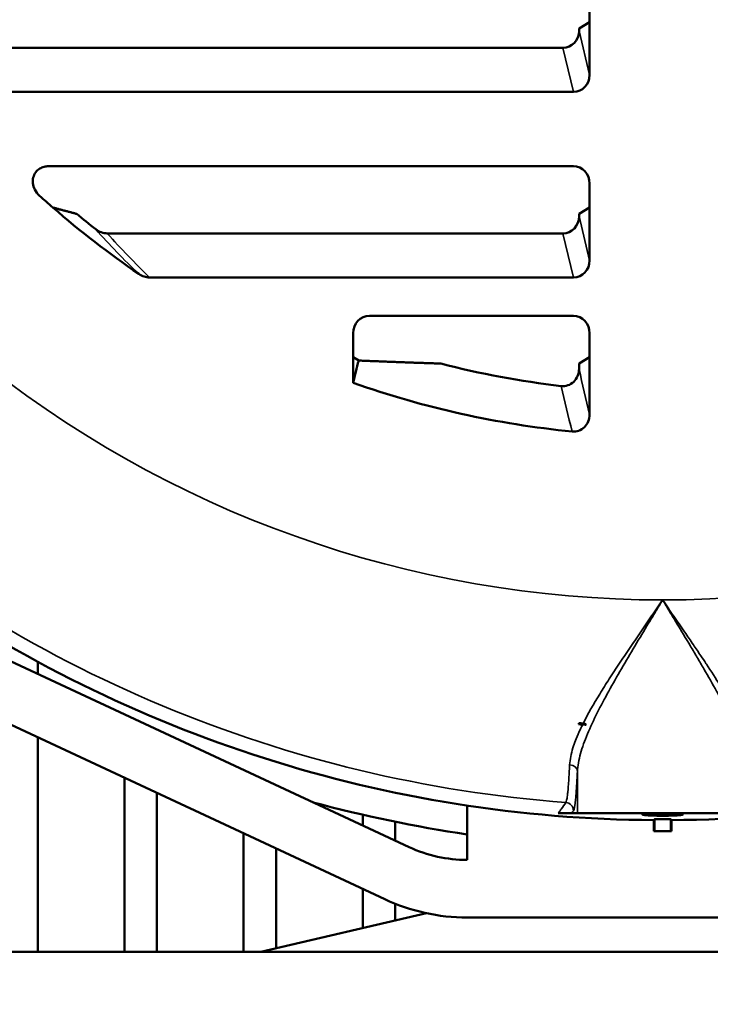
# Model space of a CAD drawing. Header units: inches. Extents: x 1 to 237, y 4 to 150.
# Tile 55 of 166: x 55.99 to 58.5, y 110.74 to 114.31. Entities that reach past the tile are written whole.
import ezdxf

# ---------------------------------------------------------------- set-up
doc = ezdxf.new("R2010")
doc.units = ezdxf.units.IN
doc.header["$LTSCALE"] = 7
doc.header["$MEASUREMENT"] = 0
for name, color, linetype, lineweight in [('Dimension (ANSI)', 7, 'Continuous', 25), ('Visible (ANSI)', 7, 'Continuous', 50), ('Visible Narrow (ANSI)', 7, 'Continuous', 35)]:
    doc.layers.add(name, color=color, linetype=linetype, lineweight=lineweight)
doc.styles.add('Dimension Text', font='tahoma.ttf')
doc.dimstyles.new('Dual Dimension', dxfattribs={"dimscale": 7, "dimtxt": 0.12, "dimasz": 0.098425, "dimexe": 0.125, "dimexo": 0.0625, "dimgap": 0.031496, "dimtad": 0, "dimtih": 1, "dimtoh": 1, "dimrnd": 1e-08, "dimzin": 4, "dimdsep": 46, "dimtxsty": 'Dimension Text', "dimcen": 0.09, "dimdle": 0.393701, "dimclrd": 256, "dimclre": 256, "dimclrt": 256, "dimadec": 0, "dimazin": 1, "dimtfac": 1, "dimtofl": 0, "dimtmove": 0, "dimatfit": 3, "dimfxl": 1, "dimtolj": 1, "dimtzin": 4, "dimlwd": -1, "dimlwe": -1, "dimarcsym": 0})

# ---------------------------------------------------------------- blocks, each defined once
blk = doc.blocks.new('*D9')
at = {"layer": 'Defpoints', "color": 0, "transparency": 16777216}
for p in [(66.3071, 137.1022), (66.3071, 126.7502), (31.7642, 110.5335)]:
    blk.add_point(p, dxfattribs=at)
at = {"layer": 'Dimension (ANSI)', "transparency": 16777216}
for p, q in [((31.7642, 110.971), (31.7642, 137.9772)), ((66.3071, 127.1877), (66.3071, 137.9772)), ((32.4532, 137.1022), (45.1175, 137.1022)), ((65.6181, 137.1022), (52.9538, 137.1022))]:
    blk.add_line(p, q, dxfattribs=at)
for points in [[(32.4532, 137.217), (32.4532, 136.9874), (31.7642, 137.1022)], [(65.6181, 137.217), (65.6181, 136.9874), (66.3071, 137.1022)]]:
    blk.add_solid(points, dxfattribs=at)
at = {"layer": 'Dimension (ANSI)', "transparency": 16777216, "insert": (49.0356, 137.1022), "char_height": 0.84, "attachment_point": 5, "style": 'Dimension Text'}
blk.add_mtext('\\A1;{\\H3.0x;(}\\S34.54^ 877.4 mm;{\\H3.0x;)}', dxfattribs=at)

msp = doc.modelspace()

# ---------------------------------------------------------------- linework, layer by layer
at = {"layer": 'Visible (ANSI)'}
for p, q in [((58.0571, 114.3062), (58.0571, 114.3935)), ((58.0571, 114.3062), (58.0186, 114.2831)), ((58.0186, 114.2743), (58.0186, 114.2831)), ((58.0571, 114.1141), (58.0571, 114.3062)), ((55.6574, 114.2123), (57.9602, 114.2123)), ((55.7302, 114.0522), (57.9987, 114.0522)), ((57.9981, 113.7822), (56.0896, 113.7822)), ((58.0571, 113.6322), (58.0571, 113.7195)), ((58.0571, 113.6322), (58.0186, 113.6091)), ((58.0186, 113.6003), (58.0186, 113.6091)), ((58.0571, 113.4401), (58.0571, 113.6322)), ((56.3036, 113.5383), (57.9602, 113.5383)), ((56.4578, 113.3782), (57.9987, 113.3782)), ((57.9981, 113.2382), (57.2566, 113.2382)), ((57.1976, 113.1755), (57.1976, 113.0882)), ((58.0571, 113.0882), (58.0571, 113.1755)), ((57.2176, 113.0762), (57.1976, 113.0882)), ((57.1976, 113.0882), (57.1976, 112.9952)), ((58.0571, 113.0882), (58.0186, 113.0651)), ((58.0186, 113.0453), (58.0186, 113.0651)), ((58.0571, 112.8801), (58.0571, 113.0882)), ((55.8078, 112.0509), (57.4006, 111.3082)), ((56.0512, 111.9374), (56.0512, 111.9812)), ((57.3121, 111.1186), (55.7194, 111.8613)), ((58.0726, 111.8285), (58.0726, 111.8285)), ((58.0178, 111.7545), (58.0177, 111.7543)), ((58.0178, 111.7545), (58.0178, 111.7584)), ((58.0339, 111.7575), (58.0339, 111.7575)), ((56.0512, 110.9272), (56.0512, 111.7066)), ((56.3662, 111.5597), (56.3662, 110.9272)), ((56.4843, 111.5046), (56.4843, 110.9272)), ((57.6119, 111.4591), (57.6119, 111.2614)), ((57.2323, 111.4257), (57.2323, 111.3867)), ((57.992, 111.4312), (57.9434, 111.4312)), ((57.992, 111.4312), (58.0128, 111.4312)), ((58.6324, 111.4312), (58.0128, 111.4312)), ((57.3504, 111.4001), (57.3504, 111.3316)), ((58.2905, 111.406), (58.2905, 111.3662)), ((58.2926, 111.4091), (58.2926, 111.3662)), ((58.3526, 111.4091), (58.3526, 111.3662)), ((58.3547, 111.3662), (58.3547, 111.406)), ((56.7992, 111.3578), (56.7992, 110.9272)), ((58.2926, 111.3662), (58.2905, 111.3662)), ((58.3526, 111.3662), (58.2926, 111.3662)), ((58.3547, 111.3662), (58.3526, 111.3662)), ((56.9173, 111.3027), (56.9173, 110.9401)), ((57.2323, 111.1558), (57.2323, 111.0136)), ((57.3504, 111.1021), (57.3504, 111.0411)), ((57.4643, 111.0677), (56.8618, 110.9272)), ((59.0334, 111.0522), (57.6119, 111.0522)), ((31.7642, 110.9272), (65.3862, 110.9272))]:
    msp.add_line(p, q, dxfattribs=at)
for centre, radius, start, end in [((58.3226, 116.1772), 3.375, 227.8484, 228.9445), ((58.3226, 116.1772), 3.375, 228.9445, 235.6494), ((58.3226, 116.1772), 3.3365, 230.3257, 231.8527), ((58.3226, 116.1772), 3.2149, 255.4721, 263.4109), ((58.3226, 116.1772), 3.375, 250.5288, 264.3984), ((58.3226, 116.1772), 4.7713, 235.0722, 269.6146), ((58.3226, 116.1772), 4.7713, 270.3854, 304.9278), ((58.3226, 116.1772), 4.4333, 266.056, 266.2392), ((58.3226, 116.1772), 4.4292, 266.0538, 266.2615), ((58.3226, 116.1772), 4.4332, 266.0573, 266.4083), ((58.3226, 116.1772), 4.875, 254.897, 261.6166), ((58.3226, 116.1772), 4.7681, 269.6395, 270.3605), ((57.6119, 111.7614), 0.5, 245, 270), ((57.6119, 111.7614), 0.7092, 245, 270)]:
    msp.add_arc(centre, radius, start, end, dxfattribs=at)
for centre, major_axis, ratio, start_param, end_param in [((57.9584, 114.2762), (-0.015, 0.0623), 0.936533, 2.920167, 4.461149), ((57.9969, 114.116), (-0.015, 0.0623), 0.936533, 2.920167, 4.461149), ((57.997, 113.7183), (0.0091, 0.0633), 0.938555, 4.864618, 6.417513), ((57.9584, 113.6022), (-0.015, 0.0623), 0.936533, 2.920167, 4.461149), ((57.9969, 113.442), (-0.015, 0.0623), 0.936533, 2.920167, 4.461149), ((57.2577, 113.1743), (-0.0091, 0.0633), 0.938555, 6.148857, 7.701753), ((57.997, 113.1743), (0.0091, 0.0633), 0.938555, 4.864618, 6.417513), ((57.9584, 113.0473), (-0.0146, 0.0627), 0.932734, 2.819657, 4.468122), ((57.9969, 112.8821), (-0.0146, 0.0626), 0.933406, 2.834539, 4.466923), ((57.9971, 112.2174), (0, 0.7498), 0.034826, 4.046687, 4.053649), ((58.0412, 111.7552), (0.0334, -0.0015), 0.069838, 4.430484, 4.825751), ((58.0164, 111.7058), (0.0243, 0.0498), 0.560317, 6.119674, 6.508497)]:
    msp.add_ellipse(centre, major_axis=major_axis, ratio=ratio, start_param=start_param, end_param=end_param, dxfattribs=at)
for points, knots in [([(56.0577, 113.675), (56.0506, 113.6814), (56.0447, 113.689), (56.0368, 113.7046), (56.0343, 113.7124), (56.0325, 113.7275), (56.0328, 113.7347), (56.0363, 113.7485), (56.0393, 113.7549), (56.0474, 113.7657), (56.0523, 113.7701), (56.0628, 113.7766), (56.0682, 113.7788), (56.079, 113.7815), (56.0843, 113.7822), (56.0896, 113.7822)], [-0.376306, -0.376306, -0.376306, -0.376306, -0.3042794, -0.3042794, -0.2430308, -0.2430308, -0.188153, -0.188153, -0.1346078, -0.1346078, -0.0848133, -0.0848133, -0.0404413, -0.0404413, 0, 0, 0, 0]), ([(56.2617, 113.5532), (56.2677, 113.5485), (56.2745, 113.5447), (56.2887, 113.5397), (56.2961, 113.5383), (56.3036, 113.5383)], [0, 0, 0, 0, 0.0584317, 0.0584317, 0.1152485, 0.1152485, 0.1152485, 0.1152485]), ([(56.4578, 113.3782), (56.4508, 113.3782), (56.444, 113.3793), (56.4306, 113.3836), (56.4241, 113.3867), (56.4183, 113.3908)], [-0.1071112, -0.1071112, -0.1071112, -0.1071112, -0.0543078, -0.0543078, 0, 0, 0, 0]), ([(58.3961, 111.4263), (58.3961, 111.4259), (58.3943, 111.4253), (58.3868, 111.4243), (58.3811, 111.4238), (58.3681, 111.4229), (58.3598, 111.4226), (58.3417, 111.4221), (58.3319, 111.4219), (58.3134, 111.4219), (58.3035, 111.4221), (58.2854, 111.4226), (58.2771, 111.4229), (58.2641, 111.4238), (58.2584, 111.4243), (58.2509, 111.4253), (58.2491, 111.4259), (58.2491, 111.4264), (58.2491, 111.4268), (58.251, 111.4273), (58.2585, 111.4282), (58.2641, 111.4285), (58.2772, 111.4291), (58.2855, 111.4293), (58.3036, 111.4296), (58.3134, 111.4296), (58.3318, 111.4296), (58.3417, 111.4296), (58.3598, 111.4293), (58.368, 111.4291), (58.3811, 111.4285), (58.3867, 111.4282), (58.3943, 111.4273), (58.3961, 111.4268), (58.3961, 111.4264), (58.3961, 111.4264), (58.3961, 111.4263)], [-0.563235, -0.563235, -0.563235, -0.563235, -0.492933, -0.492933, -0.422479, -0.422479, -0.352086, -0.352086, -0.281693, -0.281693, -0.2113, -0.2113, -0.140908, -0.140908, -0.070454, -0.070454, 0, 0, 0, 0.070366, 0.070366, 0.140732, 0.140732, 0.211012, 0.211012, 0.281292, 0.281292, 0.351571, 0.351571, 0.421851, 0.421851, 0.492217, 0.492217, 0.562583, 0.562583, 0.562735, 0.562735, 0.562735, 0.562735])]:
    msp.add_open_spline(points, degree=3, knots=knots, dxfattribs=at)
for points, weights in [([(56.1925, 113.6091), (56.1493, 113.6204), (56.106, 113.6322)], [1.00000500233, 1.00003004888, 1.00000480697]), ([(57.5162, 113.0651), (57.3684, 113.0698), (57.2176, 113.0762)], [1.00071997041, 1.00210464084, 1.00189193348]), ([(58.2926, 111.4091), (58.2916, 111.4075), (58.2905, 111.406)], [1.0000016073, 1.00000117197, 1.00000067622]), ([(58.3547, 111.406), (58.3537, 111.4075), (58.3526, 111.4091)], [1.00000067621, 1.00000117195, 1.00000160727])]:
    msp.add_rational_spline(points, weights, degree=2, dxfattribs=at)
msp.add_open_spline([(57.2176, 113.0762), (57.2109, 113.0492), (57.2043, 113.0222), (57.1976, 112.9952)], degree=3, dxfattribs=at)
at = {"layer": 'Visible Narrow (ANSI)'}
for p, q in [((58.0186, 114.2743), (58.0571, 114.1141)), ((57.9987, 114.0522), (57.9602, 114.2123)), ((58.0186, 113.6003), (58.0571, 113.4401)), ((57.9987, 113.3782), (57.9602, 113.5383)), ((58.0128, 111.5829), (58.0128, 111.4312))]:
    msp.add_line(p, q, dxfattribs=at)
for radius, start, end in [(3.971, 230.7033, 270), (3.971, 270, 309.2967), (4.72, 228.9582, 265.7242)]:
    msp.add_arc((58.3226, 116.1772), radius, start, end, dxfattribs=at)
for centre, major_axis, ratio, start_param, end_param in [((57.8197, 114.99), (1.5374, -1.9184), 0.861545, 4.772144, 4.864089), ((58.3226, 115.4429), (0, 2.8203), 0.970681, 2.312181, 2.392188), ((58.0126, 111.8408), (0.06, 0), 0.894618, 5.921683, 5.923312), ((58.0126, 111.8408), (0.06, 0), 0.894618, 5.697486, 5.699427), ((57.9828, 111.5829), (0.03, -0.0015), 0.81502, 0.060267, 1.550674), ((57.9685, 111.4404), (-0.0246, 0.0172), 0.998148, 3.752659, 5.247144)]:
    msp.add_ellipse(centre, major_axis=major_axis, ratio=ratio, start_param=start_param, end_param=end_param, dxfattribs=at)
for points in [[(58.0186, 113.0453), (58.0314, 112.9901), (58.0443, 112.935), (58.0571, 112.8801)], [(57.9932, 112.8183), (57.98, 112.8732), (57.9669, 112.9283), (57.9537, 112.9835)], [(57.9985, 111.4404), (57.9963, 111.4374), (57.9941, 111.4343), (57.992, 111.4312)]]:
    msp.add_open_spline(points, degree=3, dxfattribs=at)
for points, knots in [([(58.3226, 112.2062), (58.3142, 112.1921), (58.3056, 112.178), (58.2887, 112.1499), (58.2802, 112.1359), (58.255, 112.0941), (58.2383, 112.0664), (58.2053, 112.0112), (58.189, 111.9837), (58.1571, 111.9289), (58.1416, 111.9016), (58.112, 111.8479), (58.0979, 111.8214), (58.0719, 111.7695), (58.06, 111.744), (58.0393, 111.6945), (58.0306, 111.6704), (58.0178, 111.6248), (58.0137, 111.6033), (58.0128, 111.5829)], [-0.00563595, -0.00563595, -0.00563595, -0.00563595, -0.00438664, -0.00438664, -0.00313733, -0.00313733, -0.0006387, -0.0006387, 0.00185992, 0.00185992, 0.00435855, 0.00435855, 0.00685717, 0.00685717, 0.0093558, 0.0093558, 0.01185443, 0.01185443, 0.01435305, 0.01435305, 0.01435305, 0.01435305]), ([(58.0338, 111.7574), (58.0512, 111.7919), (58.0716, 111.8276), (58.1052, 111.8826), (58.1168, 111.9011), (58.1408, 111.9385), (58.1532, 111.9574), (58.1909, 112.0142), (58.2168, 112.0521), (58.2561, 112.1095), (58.2693, 112.1287), (58.2959, 112.1673), (58.3093, 112.1867), (58.3226, 112.2062)], [0, 0, 0, 0, 0.00359594, 0.00359594, 0.00539392, 0.00539392, 0.00719189, 0.00719189, 0.01078783, 0.01078783, 0.0125858, 0.0125858, 0.01438378, 0.01438378, 0.01438378, 0.01438378]), ([(58.6324, 111.5829), (58.6315, 111.6034), (58.6273, 111.6254), (58.6144, 111.6711), (58.6057, 111.6949), (58.5902, 111.7321), (58.5846, 111.7447), (58.5728, 111.7702), (58.5666, 111.783), (58.5472, 111.8217), (58.5333, 111.8479), (58.504, 111.901), (58.4886, 111.928), (58.4647, 111.9692), (58.4566, 111.983), (58.4402, 112.0107), (58.432, 112.0245), (58.4072, 112.0661), (58.3904, 112.0939), (58.3651, 112.1358), (58.3566, 112.1498), (58.3439, 112.1709), (58.3396, 112.1779), (58.3311, 112.192), (58.3269, 112.199), (58.3226, 112.2062)], [0, 0, 0, 0, 0.00253147, 0.00253147, 0.00506293, 0.00506293, 0.00632866, 0.00632866, 0.0075944, 0.0075944, 0.01012586, 0.01012586, 0.01265733, 0.01265733, 0.01392306, 0.01392306, 0.01518879, 0.01518879, 0.01772026, 0.01772026, 0.01898599, 0.01898599, 0.01961886, 0.01961886, 0.02025172, 0.02025172, 0.02025172, 0.02025172]), ([(58.3226, 112.2062), (58.3293, 112.1965), (58.336, 112.1866), (58.3427, 112.1769), (58.3494, 112.1672), (58.3561, 112.1575), (58.3628, 112.1478), (58.3761, 112.1284), (58.3894, 112.1091), (58.4026, 112.0899), (58.4132, 112.0744), (58.4238, 112.0589), (58.4343, 112.0434), (58.4435, 112.03), (58.4525, 112.0166), (58.4615, 112.0032), (58.4678, 111.9938), (58.474, 111.9845), (58.4802, 111.9752), (58.4829, 111.9712), (58.4855, 111.9672), (58.4882, 111.9632), (58.5056, 111.9367), (58.5225, 111.9106), (58.5384, 111.885), (58.5429, 111.8779), (58.5472, 111.8708), (58.5515, 111.8638), (58.5627, 111.8455), (58.5734, 111.8275), (58.5834, 111.8096), (58.5904, 111.7972), (58.5971, 111.785), (58.6035, 111.7728), (58.6062, 111.7676), (58.6088, 111.7625), (58.6114, 111.7574)], [-0.00002761, -0.00002761, -0.00002761, -0.00002761, 0.00086817, 0.00086817, 0.00086817, 0.00176394, 0.00176394, 0.00176394, 0.00355548, 0.00355548, 0.00355548, 0.00500492, 0.00500492, 0.00500492, 0.00626138, 0.00626138, 0.00626138, 0.00713856, 0.00713856, 0.00713856, 0.00751642, 0.00751642, 0.00751642, 0.01002412, 0.01002412, 0.01002412, 0.01072165, 0.01072165, 0.01072165, 0.01252731, 0.01252731, 0.01252731, 0.01377626, 0.01377626, 0.01377626, 0.0143047, 0.0143047, 0.0143047, 0.0143047]), ([(57.9846, 111.6073), (57.9856, 111.6265), (57.9898, 111.6469), (57.9965, 111.6684), (57.9973, 111.6709), (57.9982, 111.6735), (57.9991, 111.6761), (58.0019, 111.6845), (58.005, 111.693), (58.0085, 111.7017), (58.0131, 111.7131), (58.0181, 111.7247), (58.0237, 111.7364), (58.0263, 111.742), (58.029, 111.7477), (58.0318, 111.7534)], [0, 0, 0, 0, 0.002485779, 0.002485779, 0.002485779, 0.002782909, 0.002782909, 0.002782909, 0.003734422, 0.003734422, 0.003734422, 0.004975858, 0.004975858, 0.004975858, 0.005565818, 0.005565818, 0.005565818, 0.005565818]), ([(57.9707, 111.4703), (57.9717, 111.4717), (57.9726, 111.4745), (57.9745, 111.483), (57.9755, 111.4886), (57.977, 111.5), (57.9775, 111.5049), (57.9788, 111.5176), (57.9795, 111.5259), (57.9807, 111.5405), (57.9811, 111.5461), (57.9823, 111.5645), (57.9831, 111.5782), (57.9842, 111.5977), (57.9844, 111.6025), (57.9846, 111.6073)], [0, 0, 0, 0, 0.00204044, 0.00204044, 0.00409413, 0.00409413, 0.00534421, 0.00534421, 0.00704011, 0.00704011, 0.00801632, 0.00801632, 0.01005832, 0.01005832, 0.01068843, 0.01068843, 0.01068843, 0.01068843]), ([(58.0128, 111.5829), (58.0118, 111.5615), (58.0107, 111.5424), (58.0095, 111.5255), (58.0089, 111.5171), (58.0084, 111.5093), (58.0078, 111.502), (58.0072, 111.4948), (58.0066, 111.4881), (58.006, 111.4821), (58.0035, 111.4581), (58.001, 111.4441), (57.9985, 111.4404)], [0, 0, 0, 0, 0.00280378, 0.00280378, 0.00280378, 0.00420568, 0.00420568, 0.00420568, 0.00560757, 0.00560757, 0.00560757, 0.01121514, 0.01121514, 0.01121514, 0.01121514]), ([(57.9434, 111.4312), (57.9441, 111.4322), (57.9448, 111.4331), (57.9455, 111.4341), (57.9483, 111.4381), (57.9511, 111.4421), (57.9538, 111.4461), (57.9595, 111.4542), (57.9651, 111.4622), (57.9707, 111.4703)], [0, 0, 0, 0, 0.001524, 0.001524, 0.001524, 0.00762, 0.00762, 0.00762, 0.01998114, 0.01998114, 0.01998114, 0.01998114])]:
    msp.add_open_spline(points, degree=3, knots=knots, dxfattribs=at)

# ---------------------------------------------------------------- dimensions: what is measured, and where the dimension line sits
at = {"layer": 'Dimension (ANSI)'}
dim = msp.add_linear_dim(base=(66.3071, 137.1022), p1=(31.7642, 110.5335), p2=(66.3071, 126.7502), text='{\\H3.0x;(}\\S<>^ 877.4 mm;{\\H3.0x;)}', dimstyle='Dual Dimension', override={"dimgap": 0.031496, "dimtih": 0, "dimtoh": 0, "dimdec": 2, "dimpost": '\\X', "dimtol": 0, "dimlim": 0, "dimtp": 0, "dimtm": 0, "dimtdec": 2, "dimatfit": 1}, dxfattribs=at)
dim.commit()
dim.dimension.update_dxf_attribs({"geometry": '*D9', "text_midpoint": (49.0356, 137.1022), "dimtype": 160})

doc.saveas('drawing.dxf')
